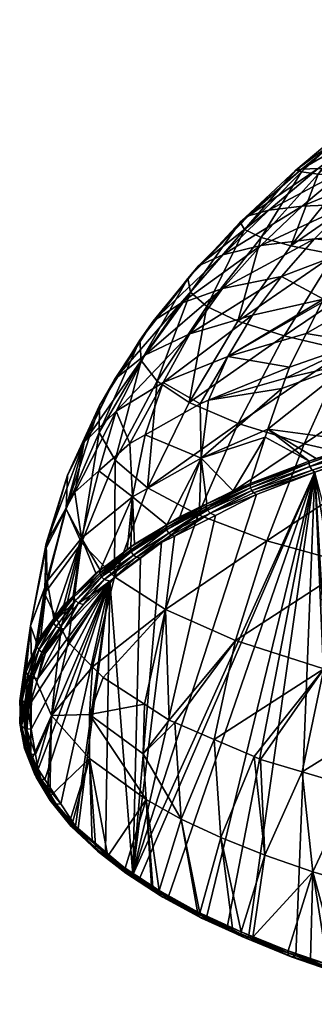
# Model space of a CAD drawing. Extents: x -0.15 to 0.15, y -0.177 to -0.005.
# Tile 1 of 256: x -0.099 to -0.082, y -0.174 to -0.116. Entities that reach past the tile are written whole.
import ezdxf

# ---------------------------------------------------------------- set-up
doc = ezdxf.new("R2010")
doc.units = 0
doc.layers.add('mesh', color=7, linetype='CONTINUOUS')

msp = doc.modelspace()

# ---------------------------------------------------------------- meshes
at = {"layer": 'mesh'}
mesh = msp.add_polyface(dxfattribs=at)
corners = [(-0.076314, -0.12019, 0.619173), (-0.073401, -0.11811, 0.616447), (-0.073277, -0.11746, 0.620625), (-0.077478, -0.125032, 0.605826), (-0.074916, -0.12528, 0.600458), (-0.072159, -0.12261, 0.599608), (-0.075794, -0.120649, 0.614332), (-0.073096, -0.118762, 0.6121), (-0.074757, -0.121123, 0.609272), (-0.076582, -0.121703, 0.641594), (-0.07488, -0.118861, 0.632939), (-0.073419, -0.118439, 0.637234), (-0.078143, -0.121858, 0.636778), (-0.079846, -0.125356, 0.645413), (-0.081504, -0.125203, 0.640097), (-0.079122, -0.122034, 0.63178), (-0.082486, -0.125078, 0.634596), (-0.075849, -0.119296, 0.628465), (-0.071783, -0.116159, 0.628634), (-0.073189, -0.121617, 0.60392), (-0.079859, -0.124919, 0.611799), (-0.078618, -0.122673, 0.616175), (-0.079364, -0.122439, 0.621477), (-0.081512, -0.124885, 0.617621), (-0.082489, -0.124913, 0.623342), (-0.082811, -0.12498, 0.628993), (-0.079528, -0.122229, 0.626665), (-0.076328, -0.11974, 0.623866), (-0.072736, -0.116809, 0.624694), (-0.074432, -0.121571, 0.646155), (-0.077492, -0.12553, 0.650451), (-0.07169, -0.121458, 0.650389)]
mesh.append_faces([[corners[k] for k in face] for face in [(0, 1, 2, 2), (3, 4, 5, 5), (6, 1, 0, 0), (6, 7, 1, 1), (8, 7, 6, 6), (9, 10, 11, 11), (9, 12, 10, 10), (13, 12, 9, 9), (13, 14, 12, 12), (15, 14, 16, 16), (15, 12, 14, 14), (17, 12, 15, 15), (17, 10, 12, 12), (18, 10, 17, 17), (19, 8, 3, 3), (8, 20, 3, 3), (8, 21, 20, 20), (6, 21, 8, 8), (6, 22, 21, 21), (0, 22, 6, 6), (21, 23, 20, 20), (21, 24, 23, 23), (22, 24, 21, 21), (22, 25, 24, 24), (22, 26, 25, 25), (0, 26, 22, 22), (0, 27, 26, 26), (2, 27, 0, 0), (2, 28, 27, 27), (29, 13, 9, 9), (30, 13, 29, 29), (26, 16, 25, 25), (26, 15, 16, 16), (27, 15, 26, 26), (27, 17, 15, 15), (28, 17, 27, 27), (28, 18, 17, 17), (31, 30, 29, 29)]])
mesh = msp.add_polyface(dxfattribs=at)
corners = [(-0.086214, -0.133823, 0.651191), (-0.084854, -0.12892, 0.642852), (-0.083106, -0.129414, 0.648631), (-0.088035, -0.132961, 0.645003), (-0.089065, -0.138588, 0.653042), (-0.08583, -0.128457, 0.636888), (-0.088997, -0.132127, 0.638634), (-0.082486, -0.125078, 0.634596), (-0.081504, -0.125203, 0.640097), (-0.087098, -0.129932, 0.619385), (-0.091182, -0.133825, 0.62638), (-0.089576, -0.132798, 0.619773), (-0.088515, -0.130593, 0.625772), (-0.084389, -0.127321, 0.618683), (-0.085591, -0.127646, 0.62477), (-0.081512, -0.124885, 0.617621), (-0.082489, -0.124913, 0.623342), (-0.083661, -0.13121, 0.607004), (-0.089027, -0.134561, 0.613382), (-0.08535, -0.133475, 0.607099), (-0.087113, -0.131916, 0.61332), (-0.081723, -0.129004, 0.606788), (-0.08487, -0.129392, 0.613064), (-0.091672, -0.135827, 0.619876), (-0.082437, -0.127088, 0.612576), (-0.091954, -0.134946, 0.633082), (-0.089148, -0.131333, 0.632197), (-0.08607, -0.12803, 0.630838), (-0.082811, -0.12498, 0.628993), (-0.080558, -0.129926, 0.654112), (-0.091886, -0.136127, 0.639828), (-0.081188, -0.132544, 0.601586), (-0.086798, -0.135896, 0.60712)]
mesh.append_faces([[corners[k] for k in face] for face in [(0, 1, 2, 2), (0, 3, 1, 1), (4, 3, 0, 0), (5, 3, 6, 6), (5, 1, 3, 3), (7, 1, 5, 5), (7, 8, 1, 1), (9, 10, 11, 11), (9, 12, 10, 10), (13, 12, 9, 9), (13, 14, 12, 12), (15, 14, 13, 13), (15, 16, 14, 14), (17, 18, 19, 19), (17, 20, 18, 18), (21, 20, 17, 17), (21, 22, 20, 20), (20, 23, 18, 18), (20, 11, 23, 23), (22, 11, 20, 20), (22, 9, 11, 11), (24, 9, 22, 22), (24, 13, 9, 9), (12, 25, 10, 10), (12, 26, 25, 25), (14, 26, 12, 12), (14, 27, 26, 26), (16, 27, 14, 14), (16, 28, 27, 27), (29, 0, 2, 2), (26, 30, 25, 25), (26, 6, 30, 30), (27, 6, 26, 26), (27, 5, 6, 6), (28, 5, 27, 27), (28, 7, 5, 5), (19, 31, 17, 17), (19, 32, 31, 31)]])
mesh = msp.add_polyface(dxfattribs=at)
corners = [(-0.077478, -0.125032, 0.605826), (-0.07558, -0.125924, 0.600663), (-0.074916, -0.12528, 0.600458), (-0.077113, -0.127408, 0.601136), (-0.079657, -0.126972, 0.606413), (-0.07819, -0.128766, 0.601255), (-0.081723, -0.129004, 0.606788), (-0.078607, -0.129291, 0.601301), (-0.083661, -0.13121, 0.607004), (-0.083106, -0.129414, 0.648631), (-0.081504, -0.125203, 0.640097), (-0.079846, -0.125356, 0.645413), (-0.084854, -0.12892, 0.642852), (-0.08487, -0.129392, 0.613064), (-0.082437, -0.127088, 0.612576), (-0.079859, -0.124919, 0.611799), (-0.084389, -0.127321, 0.618683), (-0.081512, -0.124885, 0.617621), (-0.073095, -0.130916, 0.6637), (-0.079856, -0.135544, 0.662475), (-0.077199, -0.130436, 0.659169), (-0.075385, -0.136334, 0.667305), (-0.077492, -0.12553, 0.650451), (-0.080558, -0.129926, 0.654112), (-0.083493, -0.134694, 0.657065), (-0.086214, -0.133823, 0.651191), (-0.07444, -0.125717, 0.655112), (-0.077292, -0.131724, 0.597088), (-0.081291, -0.132736, 0.601578), (-0.082204, -0.134553, 0.60147), (-0.079042, -0.135083, 0.597072), (-0.073403, -0.131091, 0.592983), (-0.07251, -0.129459, 0.592867), (-0.075196, -0.128584, 0.596885), (-0.073266, -0.130841, 0.592965), (-0.072851, -0.125639, 0.596421), (-0.086798, -0.135896, 0.60712), (-0.081188, -0.132544, 0.601586)]
mesh.append_faces([[corners[k] for k in face] for face in [(0, 1, 2, 2), (0, 3, 1, 1), (4, 3, 0, 0), (4, 5, 3, 3), (6, 5, 4, 4), (6, 7, 5, 5), (8, 7, 6, 6), (9, 10, 11, 11), (9, 12, 10, 10), (4, 13, 6, 6), (4, 14, 13, 13), (0, 14, 4, 4), (0, 15, 14, 14), (15, 16, 14, 14), (15, 17, 16, 16), (18, 19, 20, 20), (21, 19, 18, 18), (22, 9, 11, 11), (23, 9, 22, 22), (24, 25, 23, 23), (26, 23, 22, 22), (20, 23, 26, 26), (20, 24, 23, 23), (19, 24, 20, 20), (27, 28, 29, 29), (30, 31, 27, 27), (27, 32, 33, 33), (31, 34, 27, 27), (5, 7, 33, 33), (33, 3, 5, 5), (33, 35, 3, 3), (35, 1, 3, 3), (35, 2, 1, 1), (36, 28, 37, 37), (8, 37, 7, 7), (27, 37, 28, 28), (33, 37, 27, 27), (33, 7, 37, 37)]])
mesh = msp.add_polyface(dxfattribs=at)
corners = [(-0.086798, -0.135896, 0.60712), (-0.082204, -0.134553, 0.60147), (-0.081291, -0.132736, 0.601578), (-0.075385, -0.136334, 0.667305), (-0.082335, -0.141011, 0.66495), (-0.079856, -0.135544, 0.662475), (-0.077547, -0.142105, 0.670043), (-0.07021, -0.137032, 0.671499), (-0.086203, -0.139822, 0.659239), (-0.083192, -0.136522, 0.601353), (-0.079042, -0.135083, 0.597072), (-0.077292, -0.131724, 0.597088), (-0.074871, -0.133772, 0.593174), (-0.073403, -0.131091, 0.592983), (-0.083426, -0.13717, 0.601273), (-0.075146, -0.134319, 0.593197), (-0.079547, -0.136263, 0.597009), (-0.083639, -0.137777, 0.601187), (-0.07542, -0.134875, 0.593216), (-0.084447, -0.140164, 0.600747), (-0.076868, -0.13785, 0.593316), (-0.078592, -0.140935, 0.593658), (-0.074249, -0.137894, 0.591253), (-0.074151, -0.134549, 0.592301), (-0.078316, -0.14085, 0.593429), (-0.07486, -0.139937, 0.591038), (-0.076589, -0.140395, 0.592234), (-0.076597, -0.140537, 0.592166), (-0.078308, -0.140965, 0.593397), (-0.078279, -0.141087, 0.593387), (-0.076538, -0.140718, 0.592181), (-0.07458, -0.140526, 0.591251), (-0.074667, -0.140457, 0.591141), (-0.076318, -0.140977, 0.592397), (-0.074747, -0.140341, 0.591058), (-0.07645, -0.140864, 0.59225), (-0.074822, -0.140165, 0.591009), (-0.074848, -0.140051, 0.591012), (-0.07275, -0.139466, 0.589839)]
mesh.append_faces([[corners[k] for k in face] for face in [(0, 1, 2, 2), (3, 4, 5, 5), (6, 4, 3, 3), (7, 6, 3, 3), (4, 8, 5, 5), (1, 9, 10, 10), (10, 11, 1, 1), (12, 13, 10, 10), (10, 9, 14, 14), (15, 12, 10, 10), (16, 14, 17, 17), (16, 10, 14, 14), (18, 10, 16, 16), (18, 15, 10, 10), (16, 17, 19, 19), (16, 20, 18, 18), (16, 21, 20, 20), (19, 21, 16, 16), (22, 18, 20, 20), (15, 18, 23, 23), (23, 12, 15, 15), (21, 24, 20, 20), (22, 23, 18, 18), (20, 25, 22, 22), (20, 26, 25, 25), (24, 26, 20, 20), (24, 27, 26, 26), (24, 28, 27, 27), (29, 30, 27, 27), (31, 32, 33, 33), (30, 32, 34, 34), (35, 32, 30, 30), (30, 36, 27, 27), (30, 34, 36, 36), (27, 36, 37, 37), (25, 27, 37, 37), (25, 26, 27, 27), (38, 25, 37, 37)]])
mesh = msp.add_polyface(dxfattribs=at)
corners = [(-0.090592, -0.137421, 0.613298), (-0.091649, -0.140488, 0.613153), (-0.088421, -0.138665, 0.607728), (-0.086798, -0.135896, 0.60712), (-0.087927, -0.138462, 0.607126), (-0.083192, -0.136522, 0.601353), (-0.082204, -0.134553, 0.60147), (-0.089065, -0.138588, 0.653042), (-0.090942, -0.137347, 0.646522), (-0.088035, -0.132961, 0.645003), (-0.091503, -0.143595, 0.654104), (-0.093413, -0.141973, 0.647354), (-0.091886, -0.136127, 0.639828), (-0.094335, -0.140356, 0.640437), (-0.088997, -0.132127, 0.638634), (-0.091672, -0.135827, 0.619876), (-0.095226, -0.140925, 0.626472), (-0.09335, -0.139097, 0.61973), (-0.093436, -0.137249, 0.626606), (-0.089576, -0.132798, 0.619773), (-0.091182, -0.133825, 0.62638), (-0.08535, -0.133475, 0.607099), (-0.089027, -0.134561, 0.613382), (-0.092551, -0.140998, 0.614669), (-0.096208, -0.14285, 0.633411), (-0.094328, -0.138772, 0.633486), (-0.091954, -0.134946, 0.633082), (-0.083493, -0.134694, 0.657065), (-0.086214, -0.133823, 0.651191), (-0.086203, -0.139822, 0.659239), (-0.079856, -0.135544, 0.662475), (-0.083426, -0.13717, 0.601273), (-0.083639, -0.137777, 0.601187), (-0.088362, -0.141856, 0.605464), (-0.084447, -0.140164, 0.600747)]
mesh.append_faces([[corners[k] for k in face] for face in [(0, 1, 2, 2), (3, 4, 5, 5), (5, 6, 3, 3), (7, 8, 9, 9), (10, 8, 7, 7), (10, 11, 8, 8), (12, 11, 13, 13), (12, 8, 11, 11), (14, 8, 12, 12), (14, 9, 8, 8), (15, 16, 17, 17), (15, 18, 16, 16), (19, 18, 15, 15), (19, 20, 18, 18), (3, 2, 4, 4), (3, 0, 2, 2), (21, 0, 3, 3), (21, 22, 0, 0), (0, 23, 1, 1), (0, 17, 23, 23), (22, 17, 0, 0), (22, 15, 17, 17), (18, 24, 16, 16), (18, 25, 24, 24), (20, 25, 18, 18), (20, 26, 25, 25), (27, 7, 28, 28), (29, 7, 27, 27), (29, 10, 7, 7), (26, 13, 25, 25), (26, 12, 13, 13), (30, 29, 27, 27), (4, 31, 5, 5), (4, 32, 31, 31), (33, 32, 4, 4), (33, 34, 32, 32), (33, 2, 1, 1), (4, 2, 33, 33)]])
mesh = msp.add_polyface(dxfattribs=at)
corners = [(-0.095226, -0.140925, 0.626472), (-0.096306, -0.144813, 0.626019), (-0.095763, -0.143843, 0.623133), (-0.093449, -0.148806, 0.654319), (-0.09537, -0.146826, 0.647459), (-0.093413, -0.141973, 0.647354), (-0.096271, -0.144829, 0.640446), (-0.097537, -0.149459, 0.639839), (-0.097457, -0.147112, 0.632857), (-0.097548, -0.149798, 0.640849), (-0.094335, -0.140356, 0.640437), (-0.09335, -0.139097, 0.61973), (-0.094356, -0.142597, 0.619426), (-0.097448, -0.146855, 0.632093), (-0.096208, -0.14285, 0.633411), (-0.096162, -0.152637, 0.649295), (-0.094328, -0.138772, 0.633486), (-0.09641, -0.150452, 0.618073), (-0.09587, -0.149921, 0.616728), (-0.095377, -0.146538, 0.618362), (-0.092382, -0.144129, 0.611731), (-0.092551, -0.140998, 0.614669), (-0.098372, -0.151687, 0.632526), (-0.097388, -0.149075, 0.62534), (-0.094302, -0.148604, 0.612841), (-0.094268, -0.14871, 0.612816), (-0.092497, -0.147248, 0.609394), (-0.096997, -0.151255, 0.620109), (-0.095769, -0.149822, 0.616476), (-0.094529, -0.148604, 0.613389), (-0.094285, -0.148421, 0.612922), (-0.092482, -0.147063, 0.609475), (-0.092697, -0.147225, 0.609886), (-0.095724, -0.150203, 0.616342), (-0.092155, -0.147667, 0.609425), (-0.094043, -0.148968, 0.612821), (-0.093711, -0.149064, 0.612948), (-0.092333, -0.147547, 0.60937), (-0.09421, -0.148811, 0.612803), (-0.092464, -0.147354, 0.609371)]
mesh.append_faces([[corners[k] for k in face] for face in [(0, 1, 2, 2), (3, 4, 5, 5), (6, 7, 8, 8), (6, 9, 7, 7), (6, 4, 9, 9), (10, 4, 6, 6), (10, 5, 4, 4), (11, 2, 12, 12), (11, 0, 2, 2), (0, 13, 1, 1), (0, 14, 13, 13), (3, 15, 4, 4), (14, 8, 13, 13), (14, 6, 8, 8), (16, 6, 14, 14), (16, 10, 6, 6), (17, 18, 19, 19), (19, 20, 12, 12), (20, 21, 12, 12), (22, 13, 8, 8), (23, 1, 13, 13), (19, 1, 23, 23), (19, 2, 1, 1), (12, 2, 19, 19), (24, 25, 26, 26), (23, 27, 19, 19), (19, 28, 29, 29), (19, 18, 28, 28), (19, 30, 20, 20), (29, 30, 19, 19), (31, 32, 30, 30), (30, 29, 28, 28), (24, 33, 25, 25), (24, 31, 30, 30), (26, 31, 24, 24), (34, 35, 36, 36), (37, 38, 35, 35), (38, 39, 25, 25)]])
mesh = msp.add_polyface(dxfattribs=at)
corners = [(-0.09335, -0.139097, 0.61973), (-0.094356, -0.142597, 0.619426), (-0.092551, -0.140998, 0.614669), (-0.093449, -0.148806, 0.654319), (-0.093413, -0.141973, 0.647354), (-0.091503, -0.143595, 0.654104), (-0.088548, -0.145187, 0.660536), (-0.090453, -0.150728, 0.66088), (-0.088362, -0.141856, 0.605464), (-0.089614, -0.145303, 0.605002), (-0.088455, -0.144733, 0.603552), (-0.092382, -0.144129, 0.611731), (-0.091649, -0.140488, 0.613153), (-0.09042, -0.145945, 0.606082), (-0.090388, -0.146052, 0.606062), (-0.088073, -0.144697, 0.602912), (-0.092464, -0.147354, 0.609371), (-0.092497, -0.147248, 0.609394), (-0.094268, -0.14871, 0.612816), (-0.092697, -0.147225, 0.609886), (-0.092482, -0.147063, 0.609475), (-0.094285, -0.148421, 0.612922), (-0.090382, -0.145765, 0.606178), (-0.092264, -0.146899, 0.609059), (-0.092155, -0.147667, 0.609425), (-0.091914, -0.147721, 0.609535), (-0.090687, -0.146804, 0.607205), (-0.088027, -0.144524, 0.603017), (-0.090093, -0.146373, 0.606137), (-0.08993, -0.146423, 0.606236), (-0.090263, -0.146249, 0.60607), (-0.092333, -0.147547, 0.60937), (-0.093711, -0.149064, 0.612948), (-0.094043, -0.148968, 0.612821), (-0.087845, -0.145081, 0.602943), (-0.09421, -0.148811, 0.612803), (-0.088043, -0.144805, 0.602894), (-0.087992, -0.144911, 0.602893)]
mesh.append_faces([[corners[k] for k in face] for face in [(0, 1, 2, 2), (3, 4, 5, 5), (6, 3, 5, 5), (7, 3, 6, 6), (8, 9, 10, 10), (11, 12, 2, 2), (8, 12, 11, 11), (13, 14, 15, 15), (13, 16, 14, 14), (17, 16, 13, 13), (17, 18, 16, 16), (11, 19, 20, 20), (11, 21, 19, 19), (8, 22, 9, 9), (11, 22, 8, 8), (11, 23, 22, 22), (20, 23, 11, 11), (24, 25, 26, 26), (27, 9, 22, 22), (27, 10, 9, 9), (22, 23, 20, 20), (28, 26, 29, 29), (28, 24, 26, 26), (30, 24, 28, 28), (30, 31, 24, 24), (17, 22, 20, 20), (13, 22, 17, 17), (13, 27, 22, 22), (15, 27, 13, 13), (24, 32, 25, 25), (31, 33, 24, 24), (34, 28, 29, 29), (34, 30, 28, 28), (31, 16, 35, 35), (31, 14, 16, 16), (30, 14, 31, 31), (30, 36, 14, 14), (37, 36, 30, 30)]])
mesh = msp.add_polyface(dxfattribs=at)
corners = [(-0.077547, -0.142105, 0.670043), (-0.084517, -0.146705, 0.666482), (-0.082335, -0.141011, 0.66495), (-0.088548, -0.145187, 0.660536), (-0.091503, -0.143595, 0.654104), (-0.086203, -0.139822, 0.659239), (-0.086489, -0.143768, 0.601091), (-0.084605, -0.140631, 0.600661), (-0.088362, -0.141856, 0.605464), (-0.084447, -0.140164, 0.600747), (-0.081626, -0.141875, 0.596186), (-0.078592, -0.140935, 0.593658), (-0.085485, -0.143334, 0.59998), (-0.082032, -0.142028, 0.596585), (-0.081856, -0.142564, 0.596569), (-0.081702, -0.142669, 0.596696), (-0.078109, -0.141378, 0.593497), (-0.078002, -0.141454, 0.593609), (-0.07819, -0.141274, 0.593431), (-0.081998, -0.142341, 0.5965), (-0.078279, -0.141087, 0.593387), (-0.078308, -0.140965, 0.593397), (-0.078316, -0.14085, 0.593429), (-0.082046, -0.142155, 0.59652), (-0.085489, -0.143447, 0.599932), (-0.085464, -0.143586, 0.599901), (-0.085388, -0.143757, 0.599904), (-0.085293, -0.143882, 0.599943), (-0.085113, -0.143995, 0.600067), (-0.076597, -0.140537, 0.592166), (-0.076538, -0.140718, 0.592181), (-0.07645, -0.140864, 0.59225), (-0.076318, -0.140977, 0.592397), (-0.074667, -0.140457, 0.591141)]
mesh.append_faces([[corners[k] for k in face] for face in [(0, 1, 2, 2), (3, 4, 5, 5), (2, 3, 5, 5), (1, 3, 2, 2), (6, 7, 8, 8), (7, 9, 8, 8), (9, 10, 11, 11), (12, 7, 6, 6), (7, 13, 9, 9), (7, 12, 13, 13), (13, 10, 9, 9), (14, 15, 16, 16), (17, 16, 15, 15), (14, 18, 19, 19), (14, 16, 18, 18), (19, 18, 20, 20), (19, 21, 22, 22), (20, 21, 19, 19), (13, 11, 10, 10), (23, 11, 13, 13), (12, 23, 13, 13), (24, 23, 12, 12), (24, 25, 23, 23), (19, 23, 25, 25), (22, 23, 19, 19), (22, 11, 23, 23), (26, 19, 25, 25), (26, 14, 19, 19), (27, 14, 26, 26), (27, 15, 14, 14), (28, 15, 27, 27), (29, 21, 20, 20), (20, 18, 30, 30), (30, 16, 31, 31), (30, 18, 16, 16), (32, 16, 17, 17), (32, 31, 16, 16), (32, 33, 31, 31)]])
mesh = msp.add_polyface(dxfattribs=at)
corners = [(-0.086346, -0.152547, 0.666985), (-0.087597, -0.158344, 0.666273), (-0.089905, -0.157354, 0.663327), (-0.07628, -0.161921, 0.676913), (-0.07819, -0.161518, 0.675713), (-0.075095, -0.155666, 0.677297), (-0.084878, -0.15951, 0.669742), (-0.081178, -0.15421, 0.672495), (-0.082438, -0.160243, 0.67192), (-0.085254, -0.159349, 0.669262), (-0.079492, -0.148096, 0.671803), (-0.084517, -0.146705, 0.666482), (-0.077547, -0.142105, 0.670043), (-0.071993, -0.143065, 0.674455), (-0.07363, -0.149313, 0.676417), (-0.090453, -0.150728, 0.66088), (-0.088548, -0.145187, 0.660536), (-0.090247, -0.157207, 0.662891), (-0.088073, -0.144697, 0.602912), (-0.090388, -0.146052, 0.606062), (-0.088043, -0.144805, 0.602894), (-0.088362, -0.141856, 0.605464), (-0.088455, -0.144733, 0.603552), (-0.088027, -0.144524, 0.603017), (-0.086489, -0.143768, 0.601091), (-0.085388, -0.143757, 0.599904), (-0.087845, -0.145081, 0.602943), (-0.085293, -0.143882, 0.599943), (-0.087992, -0.144911, 0.602893), (-0.085113, -0.143995, 0.600067), (-0.087521, -0.145209, 0.60315), (-0.085485, -0.143334, 0.59998), (-0.085489, -0.143447, 0.599932), (-0.085464, -0.143586, 0.599901), (-0.08993, -0.146423, 0.606236), (-0.090263, -0.146249, 0.60607), (-0.08043, -0.171952, 0.671111), (-0.079974, -0.172079, 0.671434), (-0.081702, -0.142669, 0.596696), (-0.076752, -0.172977, 0.673715), (-0.088055, -0.168783, 0.663058), (-0.086855, -0.169451, 0.664755), (-0.092365, -0.16628, 0.656697), (-0.092008, -0.166582, 0.657464)]
mesh.append_faces([[corners[k] for k in face] for face in [(0, 1, 2, 2), (3, 4, 5, 5), (6, 7, 8, 8), (6, 9, 7, 7), (10, 11, 12, 12), (10, 0, 11, 11), (7, 0, 10, 10), (7, 1, 0, 0), (9, 1, 7, 7), (13, 10, 12, 12), (14, 7, 10, 10), (5, 7, 14, 14), (5, 8, 7, 7), (11, 15, 16, 16), (0, 15, 11, 11), (2, 17, 0, 0), (18, 19, 20, 20), (21, 22, 23, 23), (24, 21, 23, 23), (25, 26, 27, 27), (25, 28, 26, 26), (29, 26, 30, 30), (29, 27, 26, 26), (23, 31, 24, 24), (23, 32, 31, 31), (18, 20, 33, 33), (18, 32, 23, 23), (33, 32, 18, 18), (26, 34, 30, 30), (28, 35, 26, 26), (28, 33, 20, 20), (25, 33, 28, 28), (36, 37, 38, 38), (37, 39, 38, 38), (40, 41, 38, 38), (42, 43, 38, 38), (42, 29, 30, 30), (42, 38, 29, 29)]])
mesh = msp.add_polyface(dxfattribs=at)
corners = [(-0.075095, -0.155666, 0.677297), (-0.079496, -0.161126, 0.674548), (-0.082438, -0.160243, 0.67192), (-0.07819, -0.161518, 0.675713), (-0.087215, -0.164094, 0.666693), (-0.086518, -0.169399, 0.665991), (-0.088435, -0.168526, 0.663774), (-0.081822, -0.166096, 0.672224), (-0.084639, -0.165126, 0.669543), (-0.085343, -0.169934, 0.667351), (-0.078779, -0.166997, 0.674718), (-0.084878, -0.15951, 0.669742), (-0.085254, -0.159349, 0.669262), (-0.087597, -0.158344, 0.666273), (-0.089536, -0.163006, 0.663691), (-0.089905, -0.157354, 0.663327), (-0.07628, -0.161921, 0.676913), (-0.075527, -0.167825, 0.677009), (-0.077133, -0.172692, 0.674368), (-0.083265, -0.170722, 0.669356), (-0.080288, -0.171744, 0.671956), (-0.080965, -0.171531, 0.671414), (-0.086028, -0.169622, 0.666558), (-0.088571, -0.168451, 0.663583), (-0.085753, -0.169993, 0.666161), (-0.088341, -0.168816, 0.663259), (-0.088489, -0.168725, 0.663411), (-0.086855, -0.169451, 0.664755), (-0.08857, -0.168555, 0.663541), (-0.085971, -0.1699, 0.666396), (-0.086048, -0.169732, 0.666532), (-0.088055, -0.168783, 0.663058), (-0.08043, -0.171952, 0.671111), (-0.081702, -0.142669, 0.596696), (-0.082808, -0.171026, 0.668758), (-0.076752, -0.172977, 0.673715), (-0.073564, -0.173865, 0.675972), (-0.085582, -0.169946, 0.666014), (-0.09028, -0.167544, 0.659909), (-0.092008, -0.166582, 0.657464)]
mesh.append_faces([[corners[k] for k in face] for face in [(0, 1, 2, 2), (0, 3, 1, 1), (4, 5, 6, 6), (7, 8, 2, 2), (9, 8, 7, 7), (7, 1, 10, 10), (2, 1, 7, 7), (8, 11, 2, 2), (8, 12, 11, 11), (4, 12, 8, 8), (4, 13, 12, 12), (14, 13, 4, 4), (14, 15, 13, 13), (10, 16, 17, 17), (10, 3, 16, 16), (1, 3, 10, 10), (17, 18, 10, 10), (7, 19, 9, 9), (20, 21, 7, 7), (4, 8, 22, 22), (22, 5, 4, 4), (9, 22, 8, 8), (7, 10, 20, 20), (23, 5, 22, 22), (23, 6, 5, 5), (24, 25, 26, 26), (27, 25, 24, 24), (28, 29, 26, 26), (30, 29, 28, 28), (30, 23, 22, 22), (28, 23, 30, 30), (27, 31, 25, 25), (32, 33, 34, 34), (33, 35, 36, 36), (33, 37, 34, 34), (33, 27, 37, 37), (33, 38, 31, 31), (33, 39, 38, 38)]])
mesh = msp.add_polyface(dxfattribs=at)
corners = [(-0.094106, -0.154719, 0.655489), (-0.090453, -0.150728, 0.66088), (-0.091685, -0.156281, 0.660133), (-0.094918, -0.156885, 0.653913), (-0.094729, -0.154089, 0.653612), (-0.091593, -0.161868, 0.660553), (-0.094908, -0.159465, 0.653931), (-0.098377, -0.159702, 0.64146), (-0.098297, -0.154324, 0.63978), (-0.097145, -0.156934, 0.646962), (-0.091765, -0.159178, 0.660506), (-0.090247, -0.157207, 0.662891), (-0.089905, -0.157354, 0.663327), (-0.096162, -0.152637, 0.649295), (-0.096574, -0.151793, 0.646785), (-0.0986, -0.157726, 0.634988), (-0.098325, -0.159213, 0.638766), (-0.098072, -0.159215, 0.638744), (-0.09824, -0.154747, 0.627418), (-0.097708, -0.153235, 0.623666), (-0.098342, -0.154712, 0.627418), (-0.097924, -0.160084, 0.640953), (-0.097748, -0.160688, 0.642515), (-0.098388, -0.156249, 0.631205), (-0.09794, -0.154769, 0.627446), (-0.098571, -0.156234, 0.631196), (-0.098324, -0.15773, 0.634971), (-0.087521, -0.145209, 0.60315), (-0.08993, -0.146423, 0.606236), (-0.092365, -0.16628, 0.656697), (-0.09558, -0.16356, 0.649786), (-0.093972, -0.16492, 0.653241), (-0.093711, -0.149064, 0.612948), (-0.095733, -0.163431, 0.649457), (-0.096587, -0.162125, 0.646139), (-0.097533, -0.160681, 0.642469), (-0.098509, -0.156645, 0.632212), (-0.09738, -0.16152, 0.646049), (-0.098094, -0.160219, 0.642766), (-0.097239, -0.161693, 0.646487), (-0.098129, -0.160361, 0.642718), (-0.098029, -0.160546, 0.642626), (-0.09871, -0.158875, 0.638943), (-0.098658, -0.158726, 0.638995), (-0.09785, -0.160664, 0.642544), (-0.09861, -0.159063, 0.638857), (-0.098428, -0.159186, 0.638788)]
mesh.append_faces([[corners[k] for k in face] for face in [(0, 1, 2, 2), (3, 4, 0, 0), (5, 6, 3, 3), (7, 8, 9, 9), (10, 11, 12, 12), (2, 11, 10, 10), (3, 9, 4, 4), (6, 9, 3, 3), (9, 13, 4, 4), (8, 14, 9, 9), (3, 10, 5, 5), (3, 2, 10, 10), (0, 2, 3, 3), (15, 16, 17, 17), (18, 19, 20, 20), (21, 16, 22, 22), (21, 17, 16, 16), (18, 23, 24, 24), (25, 23, 18, 18), (17, 26, 15, 15), (27, 28, 29, 29), (30, 31, 32, 32), (32, 33, 30, 30), (32, 34, 33, 33), (35, 34, 32, 32), (32, 21, 35, 35), (32, 17, 21, 21), (36, 26, 23, 23), (9, 37, 38, 38), (7, 9, 38, 38), (6, 39, 9, 9), (40, 41, 42, 42), (40, 43, 38, 38), (42, 43, 40, 40), (44, 45, 41, 41), (44, 46, 45, 45), (22, 46, 44, 44), (22, 16, 46, 46)]])
mesh = msp.add_polyface(dxfattribs=at)
corners = [(-0.090247, -0.157207, 0.662891), (-0.091685, -0.156281, 0.660133), (-0.090453, -0.150728, 0.66088), (-0.09537, -0.146826, 0.647459), (-0.096574, -0.151793, 0.646785), (-0.097548, -0.149798, 0.640849), (-0.096162, -0.152637, 0.649295), (-0.093449, -0.148806, 0.654319), (-0.094729, -0.154089, 0.653612), (-0.094106, -0.154719, 0.655489), (-0.086346, -0.152547, 0.666985), (-0.097145, -0.156934, 0.646962), (-0.097606, -0.153274, 0.623673), (-0.09747, -0.15322, 0.623508), (-0.096391, -0.15186, 0.620054), (-0.097049, -0.151431, 0.620025), (-0.097013, -0.151535, 0.619995), (-0.095819, -0.149999, 0.616386), (-0.093711, -0.149064, 0.612948), (-0.094842, -0.14991, 0.615098), (-0.095256, -0.150432, 0.616423), (-0.092365, -0.16628, 0.656697), (-0.090687, -0.146804, 0.607205), (-0.091914, -0.147721, 0.609535), (-0.08993, -0.146423, 0.606236), (-0.098324, -0.15773, 0.634971), (-0.098072, -0.159215, 0.638744), (-0.09794, -0.154769, 0.627446), (-0.098388, -0.156249, 0.631205), (-0.095377, -0.146538, 0.618362), (-0.096997, -0.151255, 0.620109), (-0.09641, -0.150452, 0.618073), (-0.095769, -0.149822, 0.616476), (-0.09587, -0.149921, 0.616728), (-0.095552, -0.150355, 0.616348), (-0.09421, -0.148811, 0.612803), (-0.095724, -0.150203, 0.616342), (-0.094043, -0.148968, 0.612821), (-0.096676, -0.151821, 0.619982), (-0.09687, -0.151717, 0.619965), (-0.094302, -0.148604, 0.612841), (-0.094285, -0.148421, 0.612922), (-0.094268, -0.14871, 0.612816)]
mesh.append_faces([[corners[k] for k in face] for face in [(0, 1, 2, 2), (3, 4, 5, 5), (3, 6, 4, 4), (7, 8, 6, 6), (2, 8, 7, 7), (9, 8, 2, 2), (10, 0, 2, 2), (11, 4, 6, 6), (12, 13, 14, 14), (15, 16, 17, 17), (18, 19, 20, 20), (21, 22, 23, 23), (21, 24, 22, 22), (18, 21, 23, 23), (14, 18, 20, 20), (25, 26, 18, 18), (27, 18, 14, 14), (28, 25, 18, 18), (29, 30, 31, 31), (31, 32, 33, 33), (31, 30, 32, 32), (34, 35, 36, 36), (34, 37, 35, 35), (19, 37, 34, 34), (19, 18, 37, 37), (36, 38, 34, 34), (36, 39, 38, 38), (17, 36, 40, 40), (17, 16, 36, 36), (15, 32, 30, 30), (17, 32, 15, 15), (17, 41, 32, 32), (40, 41, 17, 17), (14, 34, 38, 38), (20, 34, 14, 14), (20, 19, 34, 34), (39, 36, 16, 16), (35, 42, 36, 36)]])
mesh = msp.add_polyface(dxfattribs=at)
corners = [(-0.098372, -0.151687, 0.632526), (-0.09797, -0.15276, 0.623918), (-0.097388, -0.149075, 0.62534), (-0.09861, -0.154142, 0.627415), (-0.097537, -0.149459, 0.639839), (-0.098297, -0.154324, 0.63978), (-0.097457, -0.147112, 0.632857), (-0.097548, -0.149798, 0.640849), (-0.096574, -0.151793, 0.646785), (-0.097448, -0.146855, 0.632093), (-0.097606, -0.153274, 0.623673), (-0.097708, -0.153235, 0.623666), (-0.09824, -0.154747, 0.627418), (-0.097492, -0.153291, 0.623689), (-0.09747, -0.15322, 0.623508), (-0.09794, -0.154769, 0.627446), (-0.096391, -0.15186, 0.620054), (-0.098388, -0.156249, 0.631205), (-0.093711, -0.149064, 0.612948), (-0.097951, -0.15272, 0.623817), (-0.098924, -0.155688, 0.631323), (-0.098623, -0.154208, 0.62758), (-0.099001, -0.156072, 0.632292), (-0.097753, -0.152292, 0.622736), (-0.096997, -0.151255, 0.620109), (-0.098342, -0.154712, 0.627418), (-0.097887, -0.153093, 0.623685), (-0.098524, -0.154574, 0.627449), (-0.097049, -0.151431, 0.620025), (-0.097013, -0.151535, 0.619995), (-0.097986, -0.152894, 0.623742), (-0.098624, -0.154378, 0.627514), (-0.09687, -0.151717, 0.619965), (-0.096676, -0.151821, 0.619982)]
mesh.append_faces([[corners[k] for k in face] for face in [(0, 1, 2, 2), (0, 3, 1, 1), (0, 4, 5, 5), (6, 4, 0, 0), (5, 7, 8, 8), (4, 7, 5, 5), (2, 9, 0, 0), (10, 11, 12, 12), (10, 13, 14, 14), (10, 15, 13, 13), (12, 15, 10, 10), (16, 14, 13, 13), (15, 16, 13, 13), (17, 18, 15, 15), (2, 1, 19, 19), (0, 20, 21, 21), (22, 20, 0, 0), (21, 3, 0, 0), (2, 23, 24, 24), (19, 23, 2, 2), (23, 19, 24, 24), (19, 3, 21, 21), (19, 1, 3, 3), (25, 26, 27, 27), (11, 26, 25, 25), (28, 26, 29, 29), (30, 26, 28, 28), (30, 27, 26, 26), (31, 27, 30, 30), (31, 19, 21, 21), (30, 19, 31, 31), (30, 24, 19, 19), (28, 24, 30, 30), (11, 32, 26, 26), (11, 33, 32, 32), (10, 33, 11, 11), (16, 33, 10, 10), (32, 29, 26, 26)]])
mesh = msp.add_polyface(dxfattribs=at)
corners = [(-0.087215, -0.164094, 0.666693), (-0.088435, -0.168526, 0.663774), (-0.089536, -0.163006, 0.663691), (-0.091593, -0.161868, 0.660553), (-0.091196, -0.166998, 0.659901), (-0.091283, -0.16695, 0.659778), (-0.091765, -0.159178, 0.660506), (-0.089905, -0.157354, 0.663327), (-0.09425, -0.164954, 0.653356), (-0.092365, -0.16628, 0.656697), (-0.093972, -0.16492, 0.653241), (-0.093711, -0.149064, 0.612948), (-0.088571, -0.168451, 0.663583), (-0.09083, -0.167201, 0.660414), (-0.092815, -0.16589, 0.657095), (-0.093843, -0.165179, 0.655296), (-0.094436, -0.164898, 0.653463), (-0.092772, -0.166185, 0.656956), (-0.09261, -0.166284, 0.656826), (-0.09076, -0.167485, 0.660258), (-0.090605, -0.167579, 0.660117), (-0.088341, -0.168816, 0.663259), (-0.088489, -0.168725, 0.663411), (-0.092862, -0.16601, 0.657075), (-0.094572, -0.164752, 0.653583), (-0.090846, -0.167312, 0.660383), (-0.08857, -0.168555, 0.663541), (-0.09456, -0.164534, 0.653665), (-0.088055, -0.168783, 0.663058), (-0.092008, -0.166582, 0.657464), (-0.09028, -0.167544, 0.659909)]
mesh.append_faces([[corners[k] for k in face] for face in [(0, 1, 2, 2), (3, 4, 5, 5), (6, 7, 2, 2), (3, 6, 2, 2), (8, 9, 10, 10), (11, 10, 9, 9), (2, 12, 13, 13), (2, 1, 12, 12), (3, 13, 4, 4), (3, 14, 15, 15), (5, 14, 3, 3), (3, 2, 13, 13), (16, 17, 18, 18), (5, 13, 14, 14), (4, 13, 5, 5), (19, 18, 17, 17), (20, 18, 19, 19), (21, 19, 22, 22), (21, 20, 19, 19), (8, 16, 18, 18), (23, 17, 24, 24), (23, 19, 17, 17), (25, 19, 23, 23), (25, 22, 19, 19), (26, 22, 25, 25), (26, 13, 12, 12), (25, 13, 26, 26), (25, 14, 13, 13), (23, 14, 25, 25), (23, 27, 14, 14), (24, 27, 23, 23), (21, 28, 20, 20), (18, 9, 8, 8), (18, 29, 9, 9), (20, 29, 18, 18), (20, 30, 29, 29), (28, 30, 20, 20), (16, 24, 17, 17)]])
mesh = msp.add_polyface(dxfattribs=at)
corners = [(-0.098297, -0.154324, 0.63978), (-0.098684, -0.158639, 0.638775), (-0.098928, -0.15779, 0.636633), (-0.098372, -0.151687, 0.632526), (-0.099001, -0.156072, 0.632292), (-0.098571, -0.156234, 0.631196), (-0.098675, -0.156202, 0.631204), (-0.0986, -0.157726, 0.634988), (-0.098342, -0.154712, 0.627418), (-0.09824, -0.154747, 0.627418), (-0.098509, -0.156645, 0.632212), (-0.098388, -0.156249, 0.631205), (-0.098324, -0.15773, 0.634971), (-0.098658, -0.158726, 0.638995), (-0.098377, -0.159702, 0.64146), (-0.098952, -0.157222, 0.635198), (-0.098703, -0.157696, 0.635003), (-0.098428, -0.159186, 0.638788), (-0.098325, -0.159213, 0.638766), (-0.098886, -0.157569, 0.635059), (-0.09861, -0.159063, 0.638857), (-0.098924, -0.155688, 0.631323), (-0.098094, -0.160219, 0.642766), (-0.098857, -0.156069, 0.631248), (-0.098524, -0.154574, 0.627449), (-0.098624, -0.154378, 0.627514), (-0.098958, -0.155875, 0.631319), (-0.098987, -0.157378, 0.635137), (-0.09871, -0.158875, 0.638943), (-0.098029, -0.160546, 0.642626), (-0.098623, -0.154208, 0.62758)]
mesh.append_faces([[corners[k] for k in face] for face in [(0, 1, 2, 2), (3, 0, 4, 4), (5, 6, 7, 7), (5, 8, 6, 6), (9, 8, 5, 5), (5, 10, 11, 11), (7, 10, 5, 5), (7, 12, 10, 10), (13, 0, 14, 14), (0, 15, 4, 4), (0, 2, 15, 15), (13, 1, 0, 0), (16, 17, 18, 18), (19, 20, 17, 17), (21, 4, 15, 15), (13, 2, 1, 1), (15, 2, 13, 13), (14, 22, 13, 13), (16, 19, 17, 17), (16, 23, 19, 19), (7, 16, 18, 18), (7, 6, 16, 16), (6, 23, 16, 16), (6, 24, 23, 23), (8, 24, 6, 6), (25, 23, 24, 24), (26, 23, 25, 25), (26, 19, 23, 23), (27, 19, 26, 26), (27, 20, 19, 19), (28, 20, 27, 27), (28, 29, 20, 20), (28, 15, 13, 13), (27, 15, 28, 28), (27, 21, 15, 15), (26, 21, 27, 27), (26, 30, 21, 21), (25, 30, 26, 26)]])
mesh = msp.add_polyface(dxfattribs=at)
corners = [(-0.091593, -0.161868, 0.660553), (-0.093843, -0.165179, 0.655296), (-0.094908, -0.159465, 0.653931), (-0.094762, -0.164352, 0.653204), (-0.095931, -0.163299, 0.650544), (-0.097748, -0.160688, 0.642515), (-0.097533, -0.160681, 0.642469), (-0.097924, -0.160084, 0.640953), (-0.096587, -0.162125, 0.646139), (-0.09456, -0.164534, 0.653665), (-0.097145, -0.156934, 0.646962), (-0.097239, -0.161693, 0.646487), (-0.09738, -0.16152, 0.646049), (-0.096063, -0.163137, 0.650133), (-0.098094, -0.160219, 0.642766), (-0.092815, -0.16589, 0.657095), (-0.095975, -0.16344, 0.649981), (-0.094436, -0.164898, 0.653463), (-0.095802, -0.163549, 0.649875), (-0.09425, -0.164954, 0.653356), (-0.096873, -0.162142, 0.646209), (-0.09785, -0.160664, 0.642544), (-0.097068, -0.162075, 0.646289), (-0.098029, -0.160546, 0.642626), (-0.098129, -0.160361, 0.642718), (-0.097211, -0.161921, 0.64639), (-0.09607, -0.163261, 0.650087), (-0.094572, -0.164752, 0.653583), (-0.09558, -0.16356, 0.649786), (-0.095733, -0.163431, 0.649457), (-0.093972, -0.16492, 0.653241)]
mesh.append_faces([[corners[k] for k in face] for face in [(0, 1, 2, 2), (2, 3, 4, 4), (5, 6, 7, 7), (5, 8, 6, 6), (1, 9, 2, 2), (10, 11, 12, 12), (2, 4, 13, 13), (9, 3, 2, 2), (13, 11, 2, 2), (12, 11, 14, 14), (13, 3, 9, 9), (13, 4, 3, 3), (1, 15, 9, 9), (16, 17, 18, 18), (19, 18, 17, 17), (5, 20, 8, 8), (21, 20, 5, 5), (21, 22, 20, 20), (23, 22, 21, 21), (24, 25, 23, 23), (26, 16, 25, 25), (26, 27, 16, 16), (27, 13, 9, 9), (26, 13, 27, 27), (26, 11, 13, 13), (25, 11, 26, 26), (25, 14, 11, 11), (24, 14, 25, 25), (18, 28, 29, 29), (18, 30, 28, 28), (19, 30, 18, 18), (18, 22, 16, 16), (18, 20, 22, 22), (29, 20, 18, 18), (29, 8, 20, 20), (17, 16, 27, 27), (22, 25, 16, 16), (22, 23, 25, 25)]])
mesh = msp.add_polyface(dxfattribs=at)
corners = [(-0.081822, -0.166096, 0.672224), (-0.080965, -0.171531, 0.671414), (-0.081955, -0.171219, 0.67062), (-0.080066, -0.17211, 0.67154), (-0.079974, -0.172079, 0.671434), (-0.08043, -0.171952, 0.671111), (-0.076752, -0.172977, 0.673715), (-0.076915, -0.173046, 0.67392), (-0.073564, -0.173865, 0.675972), (-0.078779, -0.166997, 0.674718), (-0.077943, -0.172483, 0.673835), (-0.080288, -0.171744, 0.671956), (-0.077133, -0.172692, 0.674368), (-0.075527, -0.167825, 0.677009), (-0.074606, -0.173344, 0.676028), (-0.083265, -0.170722, 0.669356), (-0.085753, -0.169993, 0.666161), (-0.085582, -0.169946, 0.666014), (-0.086855, -0.169451, 0.664755), (-0.086028, -0.169622, 0.666558), (-0.085343, -0.169934, 0.667351), (-0.073785, -0.173556, 0.676568), (-0.080198, -0.17208, 0.671714), (-0.077036, -0.17302, 0.674103), (-0.083091, -0.171086, 0.669028), (-0.082808, -0.171026, 0.668758), (-0.083221, -0.171003, 0.669198), (-0.088489, -0.168725, 0.663411), (-0.085971, -0.1699, 0.666396), (-0.086048, -0.169732, 0.666532), (-0.083293, -0.170837, 0.66934), (-0.080296, -0.171953, 0.671884), (-0.077125, -0.172896, 0.674279)]
mesh.append_faces([[corners[k] for k in face] for face in [(0, 1, 2, 2), (3, 4, 5, 5), (3, 6, 4, 4), (7, 6, 3, 3), (7, 8, 6, 6), (9, 10, 11, 11), (9, 12, 10, 10), (13, 14, 12, 12), (0, 2, 15, 15), (16, 17, 18, 18), (19, 20, 15, 15), (1, 15, 2, 2), (1, 11, 15, 15), (10, 12, 11, 11), (14, 21, 12, 12), (7, 22, 23, 23), (3, 22, 7, 7), (3, 24, 22, 22), (5, 24, 3, 3), (5, 25, 24, 24), (24, 26, 22, 22), (16, 27, 28, 28), (29, 26, 28, 28), (30, 26, 29, 29), (30, 31, 26, 26), (32, 11, 12, 12), (31, 11, 32, 32), (31, 15, 11, 11), (30, 15, 31, 31), (30, 19, 15, 15), (29, 19, 30, 30), (16, 25, 17, 17), (16, 24, 25, 25), (28, 24, 16, 16), (28, 26, 24, 24), (23, 31, 32, 32), (22, 31, 23, 23), (22, 26, 31, 31)]])

doc.saveas('drawing.dxf')
